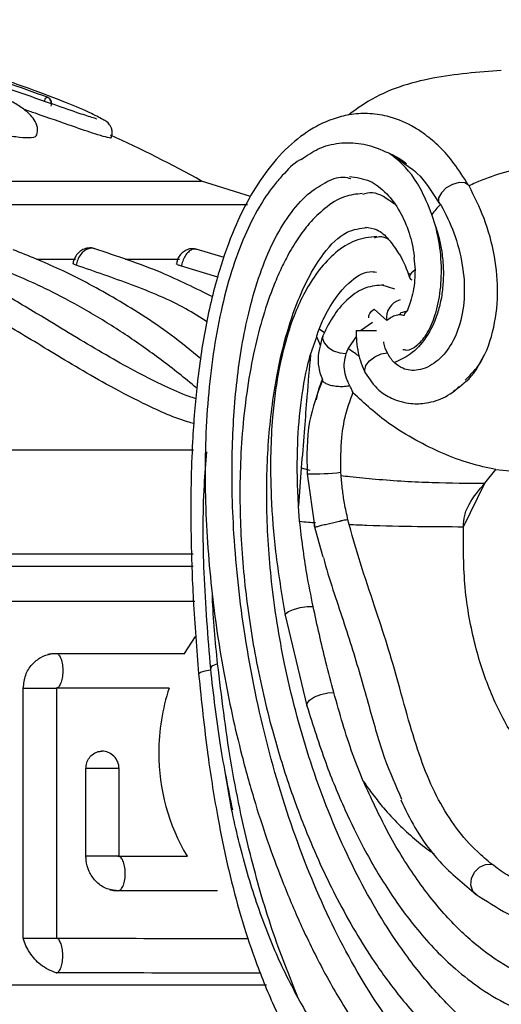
# Model space of a CAD drawing. Header units: millimetres. Extents: x 59 to 109, y 26 to 144.
# Tile 80 of 158: x 76.21 to 77.6, y 83.45 to 86.29. Entities that reach past the tile are written whole.
import ezdxf

# ---------------------------------------------------------------- set-up
doc = ezdxf.new("R2010")
doc.units = ezdxf.units.MM
doc.styles.add('SLDTEXTSTYLE0', font='TXT', dxfattribs={"width": 0.75})
doc.dimstyles.new('SLDDIMSTYLE0', dxfattribs={"dimtxt": 3.5, "dimasz": 3.302, "dimexe": 0, "dimexo": 0.0625, "dimgap": 0.875, "dimtad": 1, "dimdec": 0, "dimlfac": 20, "dimrnd": 1e-09, "dimzin": 12, "dimdsep": 46, "dimtxsty": 'SLDTEXTSTYLE0', "dimsah": 1, "dimcen": 0.09, "dimadec": 0, "dimazin": 3, "dimtfac": 1, "dimtdec": 0, "dimtofl": 0, "dimtmove": 0, "dimatfit": 3, "dimfxl": 0, "dimfrac": 2, "dimtolj": 1, "dimtzin": 12, "dimarcsym": 0})
doc.dimstyles.new('SLDDIMSTYLE1', dxfattribs={"dimtxt": 3.5, "dimasz": 3.302, "dimexe": 0, "dimexo": 0.0625, "dimgap": 0.875, "dimtad": 1, "dimdec": 0, "dimlfac": 20, "dimrnd": 1e-09, "dimzin": 12, "dimdsep": 46, "dimtxsty": 'SLDTEXTSTYLE0', "dimsah": 1, "dimcen": 0.09, "dimadec": 0, "dimazin": 3, "dimtfac": 1, "dimtdec": 0, "dimtmove": 0, "dimatfit": 0, "dimfxl": 0, "dimfrac": 2, "dimtolj": 1, "dimtzin": 12, "dimarcsym": 0})

# ---------------------------------------------------------------- blocks, each defined once
blk = doc.blocks.new('_D')
at = {"color": 7, "linetype": 'Continuous', "lineweight": 18}
for p, q in [((78.8835, 143.6649), (108.5588, 143.6649)), ((107.5588, 143.6649), (107.5588, 76.3608)), ((75.8335, 76.3608), (108.5588, 76.3608))]:
    blk.add_line(p, q, dxfattribs=at)
for points in [[(107.5588, 143.6649), (107.0508, 140.3629), (108.0668, 140.3629)], [(107.5588, 76.3608), (108.0668, 79.6628), (107.0508, 79.6628)]]:
    blk.add_solid(points, dxfattribs=at)
at = {"color": 7, "linetype": 'Continuous', "lineweight": 18, "insert": (103.047, 105.5185), "char_height": 3.5, "attachment_point": 1, "rotation": 90, "style": 'SLDTEXTSTYLE0'}
blk.add_mtext('1346', dxfattribs=at)
blk = doc.blocks.new('_D_1')
at = {"color": 7, "linetype": 'Continuous', "lineweight": 18}
for p, q in [((75.6057, 99.2579), (98.8756, 99.2579)), ((97.8756, 99.2579), (97.8756, 76.3608)), ((75.8335, 76.3608), (98.8756, 76.3608))]:
    blk.add_line(p, q, dxfattribs=at)
for points in [[(97.8756, 99.2579), (97.3676, 95.9559), (98.3836, 95.9559)], [(97.8756, 76.3608), (98.3836, 79.6628), (97.3676, 79.6628)]]:
    blk.add_solid(points, dxfattribs=at)
at = {"color": 7, "linetype": 'Continuous', "lineweight": 18, "insert": (93.3639, 85.2455), "char_height": 3.5, "attachment_point": 1, "rotation": 90, "style": 'SLDTEXTSTYLE0'}
blk.add_mtext('458', dxfattribs=at)

msp = doc.modelspace()

# ---------------------------------------------------------------- linework, layer by layer
at = {"color": 7, "linetype": 'Continuous', "lineweight": 25}
for p, q in [((77.28772, 85.9013), (77.32189, 85.87551)), ((77.35056, 85.85386), (77.35755, 85.84748)), ((75.15868, 85.82759), (76.73348, 85.82759)), ((76.8748, 85.78362), (76.73348, 85.82759)), ((77.50514, 85.81371), (77.50423, 85.81534)), ((75.19593, 85.75987), (76.86555, 85.75987)), ((77.4091, 85.69539), (77.39817, 85.7316)), ((76.798, 85.60668), (76.71798, 85.63074)), ((76.25703, 85.60258), (76.36963, 85.60258)), ((76.51316, 85.60258), (76.66992, 85.60258)), ((77.34622, 85.60654), (77.34999, 85.57111)), ((76.77994, 85.55028), (76.67516, 85.58231)), ((77.33646, 85.55951), (77.32825, 85.56144)), ((77.29086, 85.51617), (77.25426, 85.52772)), ((77.33658, 85.48025), (77.32675, 85.45227)), ((77.2677, 85.42491), (77.23129, 85.45825)), ((77.17926, 85.39655), (77.23837, 85.39655)), ((77.19204, 85.39655), (77.22635, 85.4209)), ((77.04749, 85.32714), (77.06558, 85.37814)), ((77.07715, 85.35167), (77.06558, 85.37814)), ((77.15651, 85.34406), (77.18005, 85.37924)), ((77.15077, 85.33041), (77.15651, 85.34407)), ((75.51811, 85.05258), (76.71037, 85.05258)), ((77.02101, 85.00062), (77.01302, 84.89018)), ((77.02101, 85.00062), (77.04576, 84.99373)), ((77.03807, 84.98298), (77.05975, 84.82713)), ((77.13597, 84.97829), (77.13544, 84.98736)), ((77.55109, 84.95574), (77.5828, 84.99511)), ((77.5828, 84.99511), (77.67006, 84.98734)), ((77.48903, 84.83045), (77.55105, 84.95577)), ((77.01635, 84.84597), (77.01303, 84.89013)), ((77.0575, 84.83672), (77.08315, 84.74387)), ((77.15899, 84.83685), (77.15556, 84.85056)), ((75.51811, 84.75259), (76.70869, 84.75259)), ((76.70871, 84.716), (74.96967, 84.716)), ((74.98719, 84.616), (76.71387, 84.616)), ((76.97459, 84.57505), (77.03722, 84.31367)), ((76.6843, 84.46485), (76.71621, 84.51352)), ((76.31368, 84.46486), (76.68483, 84.46486)), ((76.21876, 83.64324), (76.21876, 84.36486)), ((76.63972, 84.36486), (76.31368, 84.36486)), ((76.31534, 83.643), (76.31534, 84.36512)), ((76.39952, 83.87992), (76.39952, 84.13264)), ((76.49512, 83.87967), (76.49512, 84.13264)), ((76.49177, 83.87992), (76.69231, 83.87992)), ((76.77895, 83.77992), (76.49177, 83.77992)), ((76.92112, 83.5075), (72.55954, 83.5075))]:
    msp.add_line(p, q, dxfattribs=at)
at = {"color": 1, "linetype": 'Continuous', "lineweight": 25}
for p, q in [((77.08801, 85.39022), (77.07235, 85.40075)), ((76.49512, 84.13264), (76.39952, 84.13264))]:
    msp.add_line(p, q, dxfattribs=at)
at = {"color": 7, "linetype": 'Continuous', "lineweight": 25, "flags": 128}
for points in [[(77.50423, 85.81534), (77.49328, 85.82214), (77.47687, 85.82309), (77.45787, 85.81799), (77.43961, 85.80777), (77.42529, 85.79419), (77.41742, 85.77966), (77.41737, 85.76669), (77.42516, 85.75759)], [(77.34999, 85.57111), (77.34411, 85.56714), (77.33936, 85.56304), (77.3359, 85.55894), (77.33384, 85.55495), (77.33322, 85.5512), (77.33408, 85.5478), (77.33639, 85.54487), (77.34007, 85.54248)], [(77.21623, 85.43264), (77.21591, 85.43375), (77.21602, 85.43943), (77.21874, 85.44564), (77.22392, 85.45203), (77.23129, 85.45825)], [(77.32675, 85.45227), (77.31903, 85.4506), (77.31287, 85.44886), (77.30853, 85.44713), (77.3062, 85.44548), (77.30597, 85.44398), (77.30786, 85.44268), (77.31179, 85.44166), (77.31758, 85.44095)]]:
    msp.add_lwpolyline(points, dxfattribs=at)
at = {"color": 1, "linetype": 'Continuous', "lineweight": 25, "flags": 128}
for points in [[(77.08315, 85.3814), (77.08196, 85.37308), (77.08671, 85.36052), (77.09805, 85.34828), (77.11422, 85.33825), (77.13275, 85.33197), (77.15077, 85.33041)], [(77.20582, 85.2746), (77.20396, 85.28248), (77.20754, 85.29563), (77.21789, 85.3091), (77.23337, 85.32076), (77.25151, 85.32875), (77.26944, 85.33181)], [(76.97459, 84.57506), (76.97559, 84.57899), (76.98372, 84.58562), (76.99853, 84.59203), (77.01755, 84.59717), (77.03759, 84.60017), (77.05532, 84.60053)], [(76.72481, 84.40579), (76.72492, 84.40653), (76.73045, 84.41059), (76.74339, 84.41461), (76.75835, 84.41744)], [(77.0372, 84.31371), (77.03756, 84.32012), (77.04493, 84.32984), (77.05902, 84.33925), (77.07748, 84.34677), (77.09721, 84.35115), (77.11492, 84.35166)], [(77.52776, 83.76826), (77.51622, 83.77929), (77.51056, 83.79595), (77.51229, 83.81512), (77.52112, 83.83352), (77.53554, 83.84806), (77.55311, 83.85624), (77.57085, 83.85669)]]:
    msp.add_lwpolyline(points, dxfattribs=at)
at = {"color": 7, "linetype": 'Continuous', "lineweight": 25}
for centre, radius, start, end in [((76.28011, 86.05107), 0.02006, 338.87249, 68.69663), ((75.10461, 82.91921), 3.33344, 60.7486, 65.8183), ((77.32125, 85.43316), 0.05419, 106.15366, 188.75782), ((77.202, 84.17961), 0.59201, 161.76454, 180.12971), ((76.44512, 84.13264), 0.05, 0, 90.34164), ((77.18003, 84.17333), 0.57006, 179.50414, 210.98123)]:
    msp.add_arc(centre, radius, start, end, dxfattribs=at)
at = {"color": 1, "linetype": 'Continuous', "lineweight": 25}
msp.add_arc((77.05326, 85.72852), 0.7457, 268.83236, 276.32687, dxfattribs=at)
at = {"color": 7, "linetype": 'Continuous', "lineweight": 25}
for points, knots in [([(76.25797, 85.96055), (76.25941, 85.96756), (76.26213, 85.98079), (76.24964, 86.00963), (76.22096, 86.03619), (76.18582, 86.05711), (76.13148, 86.0858), (76.04971, 86.1204), (75.93865, 86.15954), (75.7973, 86.20004), (75.69034, 86.22171), (75.63274, 86.23338)], [0, 0, 0, 0, 0.0508337, 0.0959409, 0.1675447, 0.2341113, 0.3286198, 0.4529073, 0.6066531, 0.7881374, 1, 1, 1, 1]), ([(76.42937, 86.00697), (76.42947, 86.00701), (76.42982, 86.00714), (76.42748, 86.00784), (76.40982, 86.01313), (76.36995, 86.02649), (76.28954, 86.05449), (76.17513, 86.09431), (76.03153, 86.14177), (75.86532, 86.19152), (75.75177, 86.21756), (75.69076, 86.23154)], [0, 0, 0, 0, 0.0025275, 0.0082422, 0.0377927, 0.111885, 0.2205415, 0.3635826, 0.5409755, 0.7533703, 1, 1, 1, 1]), ([(76.47205, 85.95219), (76.47321, 85.95544), (76.47556, 85.96207), (76.47538, 85.97264), (76.47263, 85.98233), (76.46814, 85.99009), (76.45968, 85.99951), (76.44891, 86.00507), (76.41158, 86.02499), (76.3379, 86.05616), (76.22817, 86.09828), (76.08517, 86.14561), (75.91158, 86.19453), (75.78707, 86.21981), (75.72007, 86.23341)], [0, 0, 0, 0, 0.0128564, 0.0263099, 0.0394899, 0.0516872, 0.0627125, 0.0973167, 0.1703923, 0.274244, 0.4085209, 0.5750407, 0.7713228, 1, 1, 1, 1]), ([(76.2905, 86.06862), (76.2088, 86.09828), (76.04669, 86.15713), (75.87893, 86.19663), (75.79572, 86.21622)], [0, 0, 0, 0, 0.5039837, 1, 1, 1, 1]), ([(77.59828, 86.14641), (77.532, 86.14162), (77.39934, 86.13203), (77.24676, 86.08405), (77.17589, 86.03198), (77.1569, 86.01803)], [0, 0, 0, 0, 0.4223117, 0.8451835, 1, 1, 1, 1]), ([(76.25606, 85.9623), (76.25627, 85.96073), (76.25711, 85.95433), (76.23762, 85.95079), (76.19903, 85.95375), (76.14192, 85.96493), (76.0571, 85.98783), (75.93402, 86.02832), (75.83014, 86.06713), (75.77076, 86.08971), (75.75666, 86.09507)], [0, 0, 0, 0, 0.03341893, 0.13594926, 0.22576645, 0.31755287, 0.45637368, 0.64567821, 0.91587568, 1, 1, 1, 1]), ([(76.30082, 86.05057), (76.30065, 86.05249), (76.3003, 86.0564), (76.29739, 86.06239), (76.2935, 86.0669), (76.29015, 86.06829), (76.28902, 86.06876)], [0, 0, 0, 0, 0.2642301, 0.5399579, 0.8436334, 1, 1, 1, 1]), ([(76.46992, 85.95357), (76.47056, 85.95296), (76.47331, 85.95038), (76.45733, 85.95421), (76.42229, 85.96474), (76.35405, 85.98788), (76.2812, 86.0138), (76.23193, 86.0305), (76.22106, 86.03418)], [0, 0, 0, 0, 0.04619463, 0.19826931, 0.35367933, 0.58872365, 0.90924691, 1, 1, 1, 1]), ([(77.50284, 85.81689), (77.48942, 85.83831), (77.4636, 85.87954), (77.4214, 85.92665), (77.37996, 85.96207), (77.33, 85.99386), (77.27427, 86.01581), (77.21426, 86.02414), (77.16106, 86.02053), (77.11134, 86.00768), (77.05469, 85.98251), (76.98996, 85.93638), (76.92431, 85.86475), (76.87008, 85.78053), (76.82288, 85.68329), (76.77944, 85.56146), (76.74325, 85.41018), (76.72297, 85.27148), (76.71234, 85.15982), (76.70613, 85.06532), (76.70203, 84.94589), (76.70217, 84.79349), (76.70843, 84.60869), (76.71907, 84.47685), (76.72481, 84.40578)], [0, 0, 0, 0, 0.03427809, 0.06597947, 0.0953074, 0.12229744, 0.16770493, 0.20350732, 0.23608077, 0.26526019, 0.29619112, 0.34589596, 0.39890113, 0.44762731, 0.49073597, 0.54682903, 0.61591175, 0.68289872, 0.71307633, 0.7465097, 0.79199457, 0.84928044, 0.91875681, 1, 1, 1, 1]), ([(77.02098, 85.89008), (77.03714, 85.90116), (77.07171, 85.92486), (77.13015, 85.93979), (77.19234, 85.93848), (77.23846, 85.92443), (77.26686, 85.91123), (77.27239, 85.90867)], [0, 0, 0, 0, 0.2148625, 0.4598377, 0.7119892, 0.9440064, 1, 1, 1, 1]), ([(77.39824, 85.7314), (77.38743, 85.7578), (77.35923, 85.82671), (77.31261, 85.88012), (77.27947, 85.90364), (77.27239, 85.90867)], [0, 0, 0, 0, 0.3281921, 0.8563567, 1, 1, 1, 1]), ([(77.27239, 85.90867), (77.28946, 85.90122), (77.30752, 85.89335), (77.32413, 85.87803), (77.32503, 85.87719)], [0, 0, 0, 0, 0.9455803, 1, 1, 1, 1]), ([(77.02093, 85.89061), (77.0193, 85.88978), (76.99972, 85.87978), (76.9725, 85.85082), (76.93332, 85.80584), (76.89613, 85.74969), (76.85498, 85.66784), (76.81793, 85.56721), (76.77742, 85.41296), (76.74719, 85.19979), (76.74003, 84.93439), (76.75694, 84.66785), (76.79382, 84.41145), (76.84021, 84.20002), (76.88646, 84.03525), (76.92695, 83.91171), (76.97133, 83.79296), (77.02363, 83.67054), (77.08737, 83.54221), (77.14955, 83.43599), (77.20317, 83.35569), (77.24243, 83.30198), (77.2775, 83.25773), (77.31241, 83.21677), (77.35992, 83.16519), (77.43181, 83.09661), (77.52082, 83.0283), (77.61893, 82.97086), (77.71807, 82.9274), (77.78804, 82.91174), (77.82409, 82.90367)], [0, 0, 0, 0, 0.0019689, 0.0236238, 0.0359707, 0.0579769, 0.0838825, 0.113, 0.1428824, 0.204085, 0.2674423, 0.3304948, 0.3937396, 0.4548178, 0.4914186, 0.5247942, 0.5567752, 0.5932558, 0.6347474, 0.6795651, 0.7036532, 0.7249421, 0.7434201, 0.7591771, 0.7789513, 0.8153092, 0.8648998, 0.9053166, 0.9512164, 1, 1, 1, 1]), ([(77.92768, 85.89282), (77.87439, 85.89202), (77.76911, 85.89044), (77.62897, 85.86179), (77.54115, 85.83059), (77.51135, 85.81662), (77.50514, 85.81371)], [0, 0, 0, 0, 0.3990708, 0.7882655, 0.9558945, 1, 1, 1, 1]), ([(77.32189, 85.87551), (77.33332, 85.86792), (77.36768, 85.84512), (77.39784, 85.7972), (77.41797, 85.76523)], [0, 0, 0, 0, 0.3327006, 1, 1, 1, 1]), ([(77.84037, 83.00083), (77.82554, 83.00381), (77.77661, 83.01366), (77.6937, 83.04203), (77.56806, 83.10649), (77.42321, 83.21982), (77.26785, 83.40269), (77.13014, 83.63005), (77.01323, 83.89666), (76.92011, 84.19346), (76.85631, 84.50082), (76.82373, 84.79284), (76.81846, 85.04581), (76.83371, 85.26515), (76.86299, 85.43318), (76.90063, 85.56083), (76.9385, 85.65304), (76.9848, 85.73135), (77.03595, 85.79004), (77.08916, 85.82391), (77.13182, 85.84318), (77.15669, 85.8369), (77.16401, 85.83505)], [0, 0, 0, 0, 0.0207468, 0.0684404, 0.1161297, 0.1990277, 0.2804175, 0.3618043, 0.4431882, 0.5245561, 0.605227, 0.6765885, 0.736215, 0.7850321, 0.833715, 0.860935, 0.8881269, 0.9156062, 0.9430544, 0.9666141, 0.9901729, 1, 1, 1, 1]), ([(77.15972, 85.8405), (77.17972, 85.83819), (77.21671, 85.83392), (77.26485, 85.79753), (77.30491, 85.74569), (77.33245, 85.68282), (77.34482, 85.63366), (77.34662, 85.60805), (77.34673, 85.60657)], [0, 0, 0, 0, 0.2705871, 0.5003334, 0.689116, 0.8499385, 0.9913628, 1, 1, 1, 1]), ([(77.28983, 85.76056), (77.26891, 85.77663), (77.23898, 85.79962), (77.20728, 85.79148), (77.19774, 85.78903)], [0, 0, 0, 0, 0.6989124, 1, 1, 1, 1]), ([(77.4937, 85.25336), (77.50717, 85.2662), (77.54265, 85.30005), (77.57661, 85.38854), (77.59148, 85.49981), (77.58121, 85.61443), (77.55099, 85.72314), (77.52037, 85.78363), (77.50514, 85.81371)], [0, 0, 0, 0, 0.11353681, 0.29914854, 0.47319779, 0.63894726, 0.82048486, 1, 1, 1, 1]), ([(77.19697, 85.79169), (77.17983, 85.78997), (77.14276, 85.78627), (77.09078, 85.75251), (77.04581, 85.70929), (77.00988, 85.6617), (76.98184, 85.61452), (76.95818, 85.56631), (76.92083, 85.47702), (76.88728, 85.35915), (76.86226, 85.21648), (76.8457, 85.06445), (76.84107, 84.87725), (76.85585, 84.65929), (76.88764, 84.44753), (76.93239, 84.25374), (76.98381, 84.08603), (77.03313, 83.95414), (77.07972, 83.84686), (77.1266, 83.75135), (77.17666, 83.66118), (77.23639, 83.56661), (77.30994, 83.46607), (77.39603, 83.36938), (77.49286, 83.28284), (77.5972, 83.21178), (77.71655, 83.15452), (77.80114, 83.13762), (77.84536, 83.12879)], [0, 0, 0, 0, 0.0212793, 0.0460338, 0.0669647, 0.0843237, 0.1021387, 0.1168587, 0.1325474, 0.1857077, 0.2155967, 0.2453543, 0.3024964, 0.3563236, 0.4107149, 0.4677793, 0.5146335, 0.555616, 0.5883628, 0.6181784, 0.6526023, 0.6854936, 0.7275585, 0.779828, 0.8258003, 0.877987, 0.9362254, 1, 1, 1, 1]), ([(77.42516, 85.75759), (77.43784, 85.7322), (77.46327, 85.68129), (77.48776, 85.59025), (77.49452, 85.49777), (77.48207, 85.41577), (77.45282, 85.34937), (77.41073, 85.3015), (77.36207, 85.27897), (77.3177, 85.28194), (77.29724, 85.29765), (77.28925, 85.30379)], [0, 0, 0, 0, 0.13501, 0.2706898, 0.3863681, 0.502516, 0.6097026, 0.7198836, 0.840433, 0.9376454, 1, 1, 1, 1]), ([(77.42347, 85.76063), (77.4231, 85.76028), (77.41303, 85.75095), (77.4055, 85.74099), (77.39824, 85.73139)], [0, 0, 0, 0, 0.03681324, 1, 1, 1, 1]), ([(77.85672, 83.22669), (77.84179, 83.22915), (77.79266, 83.23723), (77.70939, 83.2641), (77.60847, 83.31577), (77.51037, 83.3871), (77.41627, 83.47731), (77.30885, 83.60777), (77.1945, 83.79055), (77.08557, 84.03114), (77.01456, 84.25152), (76.96472, 84.46407), (76.93327, 84.6604), (76.91872, 84.87777), (76.92366, 85.07799), (76.94419, 85.24429), (76.97529, 85.38016), (77.00809, 85.47833), (77.04527, 85.55823), (77.0908, 85.62929), (77.14656, 85.68571), (77.19109, 85.6913), (77.21038, 85.69372)], [0, 0, 0, 0, 0.0236431, 0.0778005, 0.131953, 0.1858476, 0.2397452, 0.2936412, 0.3807309, 0.466597, 0.5469227, 0.58699, 0.6534868, 0.7114714, 0.7631373, 0.8147154, 0.8482921, 0.8818332, 0.9074503, 0.9330354, 0.9710022, 1, 1, 1, 1]), ([(77.2059, 85.69504), (77.21726, 85.69343), (77.24026, 85.69016), (77.27145, 85.66471), (77.29035, 85.63597), (77.29881, 85.62309)], [0, 0, 0, 0, 0.3499843, 0.7088711, 1, 1, 1, 1]), ([(77.40907, 85.69559), (77.41063, 85.69084), (77.41738, 85.6703), (77.42599, 85.6321), (77.43159, 85.58073), (77.43098, 85.53175), (77.42512, 85.48602), (77.411, 85.43115), (77.38185, 85.37213), (77.33781, 85.32504), (77.3048, 85.31059), (77.28925, 85.30379)], [0, 0, 0, 0, 0.030768, 0.1329774, 0.2262122, 0.3170671, 0.399782, 0.4829798, 0.6500675, 0.8352065, 1, 1, 1, 1]), ([(77.31412, 85.34191), (77.31769, 85.34105), (77.33116, 85.33781), (77.35517, 85.35162), (77.38325, 85.38284), (77.40714, 85.4347), (77.42338, 85.50329), (77.42735, 85.58394), (77.42009, 85.64964), (77.41149, 85.68543), (77.40901, 85.69576)], [0, 0, 0, 0, 0.0424563, 0.160325, 0.2875239, 0.4277185, 0.5853433, 0.7528104, 0.928622, 1, 1, 1, 1]), ([(77.23913, 85.66814), (77.21794, 85.66566), (77.17665, 85.66083), (77.11984, 85.62382), (77.07235, 85.57419), (77.02385, 85.49945), (76.98341, 85.4011), (76.95795, 85.29628), (76.94488, 85.21401), (76.93658, 85.1369), (76.93144, 85.03661), (76.9333, 84.90618), (76.9457, 84.74724), (76.96442, 84.63568), (76.97459, 84.57506)], [0, 0, 0, 0, 0.07421397, 0.14454722, 0.21100219, 0.27375843, 0.38589011, 0.47500905, 0.52205717, 0.57380892, 0.64783243, 0.74332473, 0.86053531, 1, 1, 1, 1]), ([(77.27349, 85.65878), (77.26653, 85.66252), (77.25264, 85.66997), (77.23832, 85.66554), (77.23118, 85.66333)], [0, 0, 0, 0, 0.501339, 1, 1, 1, 1]), ([(76.71652, 85.19973), (76.71027, 85.2018), (76.67839, 85.21235), (76.62173, 85.2381), (76.5448, 85.27643), (76.4638, 85.32196), (76.37891, 85.37229), (76.27908, 85.43287), (76.16496, 85.50094), (76.04151, 85.57167), (75.96551, 85.6093), (75.92674, 85.62849)], [0, 0, 0, 0, 0.0148712, 0.07584274, 0.14935219, 0.23593654, 0.33520518, 0.44652139, 0.61393695, 0.80308099, 1, 1, 1, 1]), ([(76.73155, 85.31514), (76.70301, 85.33835), (76.62011, 85.40575), (76.48361, 85.49081), (76.33132, 85.57266), (76.23437, 85.61163), (76.18946, 85.62969)], [0, 0, 0, 0, 0.1649513, 0.4791001, 0.7587119, 1, 1, 1, 1]), ([(76.42554, 85.63209), (76.42486, 85.63243), (76.41906, 85.63535), (76.40651, 85.63514), (76.39077, 85.63092), (76.37724, 85.62141), (76.36749, 85.60763), (76.36267, 85.59626), (76.36275, 85.59012), (76.36275, 85.5901)], [0, 0, 0, 0, 0.0264822, 0.2260072, 0.412239, 0.5947405, 0.786695, 0.9990334, 1, 1, 1, 1]), ([(76.76613, 85.49329), (76.71666, 85.51776), (76.60593, 85.57253), (76.48932, 85.61096), (76.4248, 85.63221)], [0, 0, 0, 0, 0.4467371, 1, 1, 1, 1]), ([(76.71882, 85.63038), (76.71465, 85.6314), (76.70558, 85.63362), (76.69174, 85.63023), (76.67928, 85.62316), (76.66943, 85.61249), (76.66271, 85.60063), (76.66174, 85.59205), (76.66136, 85.58873)], [0, 0, 0, 0, 0.1571254, 0.342217, 0.510552, 0.6839525, 0.8775282, 1, 1, 1, 1]), ([(77.29881, 85.62309), (77.30125, 85.61983), (77.3146, 85.60194), (77.32502, 85.57291), (77.33355, 85.54917)], [0, 0, 0, 0, 0.1824622, 1, 1, 1, 1]), ([(76.71066, 85.12784), (76.70479, 85.12953), (76.65184, 85.14476), (76.56384, 85.186), (76.42649, 85.25747), (76.28638, 85.343), (76.13348, 85.43493), (75.9946, 85.51774), (75.90735, 85.56078), (75.8637, 85.58231)], [0, 0, 0, 0, 0.0129866, 0.1171824, 0.2176505, 0.4030095, 0.5877973, 0.7937931, 1, 1, 1, 1]), ([(76.71941, 85.22998), (76.71907, 85.23027), (76.68517, 85.25915), (76.63374, 85.29946), (76.54771, 85.36223), (76.478, 85.40847), (76.38995, 85.46145), (76.31878, 85.4998), (76.22815, 85.54355), (76.17281, 85.56578), (76.13561, 85.58072)], [0, 0, 0, 0, 0.0018329, 0.1824634, 0.2727631, 0.4533933, 0.5436939, 0.7243243, 0.8146258, 1, 1, 1, 1]), ([(76.37165, 85.58493), (76.36926, 85.58582), (76.36448, 85.58762), (76.36203, 85.58941), (76.36285, 85.59005), (76.36291, 85.5901)], [0, 0, 0, 0, 0.4792022, 0.9584619, 1, 1, 1, 1]), ([(76.74873, 85.42153), (76.72901, 85.43432), (76.66583, 85.47531), (76.53022, 85.53031), (76.42451, 85.56672), (76.37165, 85.58493)], [0, 0, 0, 0, 0.1849386, 0.592432, 1, 1, 1, 1]), ([(76.67516, 85.58231), (76.67202, 85.58323), (76.66574, 85.58506), (76.66091, 85.58737), (76.661, 85.58836), (76.66104, 85.58878)], [0, 0, 0, 0, 0.3685532, 0.7371572, 1, 1, 1, 1]), ([(77.07235, 85.40075), (77.07774, 85.41324), (77.10131, 85.46782), (77.14965, 85.53206), (77.20428, 85.56902), (77.23161, 85.56585), (77.23826, 85.56507)], [0, 0, 0, 0, 0.1320612, 0.5767982, 0.8970904, 1, 1, 1, 1]), ([(77.34867, 85.56552), (77.34864, 85.55783), (77.34855, 85.53844), (77.34436, 85.50816), (77.33873, 85.48957), (77.33597, 85.48045)], [0, 0, 0, 0, 0.25106371, 0.63246154, 1, 1, 1, 1]), ([(77.34999, 85.57111), (77.34942, 85.5697), (77.34859, 85.56765), (77.34939, 85.566), (77.34965, 85.56549)], [0, 0, 0, 0, 0.6896084, 1, 1, 1, 1]), ([(77.25921, 85.52766), (77.24168, 85.52639), (77.20651, 85.52384), (77.1571, 85.49187), (77.11441, 85.44405), (77.09361, 85.40236), (77.08314, 85.38139)], [0, 0, 0, 0, 0.2492328, 0.4998971, 0.7484416, 1, 1, 1, 1]), ([(77.32675, 85.45227), (77.32454, 85.45069), (77.31904, 85.44674), (77.31813, 85.44312), (77.31758, 85.44095)], [0, 0, 0, 0, 0.400752, 1, 1, 1, 1]), ([(77.30839, 85.44207), (77.30394, 85.44167), (77.29475, 85.44085), (77.28025, 85.43466), (77.27184, 85.42813), (77.2677, 85.42491)], [0, 0, 0, 0, 0.3232371, 0.6662476, 1, 1, 1, 1]), ([(77.31833, 85.44043), (77.31719, 85.44014), (77.31385, 85.43931), (77.31056, 85.44097), (77.30839, 85.44207)], [0, 0, 0, 0, 0.34072166, 1, 1, 1, 1]), ([(77.06563, 85.37814), (77.06586, 85.37925), (77.06742, 85.38684), (77.07011, 85.39434), (77.07241, 85.40075)], [0, 0, 0, 0, 0.1462247, 1, 1, 1, 1]), ([(77.17926, 85.39655), (77.17952, 85.38582), (77.18006, 85.36407), (77.18504, 85.33182), (77.19336, 85.30114), (77.20168, 85.28342), (77.20586, 85.27453)], [0, 0, 0, 0, 0.2427592, 0.4923552, 0.7449626, 1, 1, 1, 1]), ([(77.0832, 85.38153), (77.07679, 85.35935), (77.06649, 85.32375), (77.07171, 85.28033), (77.07951, 85.26138), (77.08216, 85.25493)], [0, 0, 0, 0, 0.5211914, 0.8369373, 1, 1, 1, 1]), ([(77.26944, 85.33181), (77.26508, 85.34078), (77.26029, 85.35062), (77.25892, 85.36319), (77.2588, 85.3643)], [0, 0, 0, 0, 0.9116768, 1, 1, 1, 1]), ([(77.01302, 84.89024), (77.01297, 84.8911), (77.00979, 84.9449), (77.00779, 85.04262), (77.01749, 85.18131), (77.033, 85.27275), (77.04538, 85.31923), (77.04749, 85.32714)], [0, 0, 0, 0, 0.0058588, 0.3630609, 0.6523283, 0.9408333, 1, 1, 1, 1]), ([(77.0475, 85.32714), (77.04404, 85.28679), (77.0402, 85.24215), (77.03426, 85.16731), (77.02893, 85.09881), (77.02375, 85.03466), (77.02101, 85.00062)], [0, 0, 0, 0, 0.3712344, 0.4106833, 0.6872779, 1, 1, 1, 1]), ([(77.16127, 85.237), (77.15888, 85.24188), (77.14856, 85.26294), (77.14182, 85.29553), (77.14859, 85.32192), (77.15077, 85.33041)], [0, 0, 0, 0, 0.1697757, 0.7329877, 1, 1, 1, 1]), ([(77.28925, 85.30379), (77.2891, 85.30394), (77.28181, 85.31122), (77.27556, 85.32163), (77.26944, 85.33181)], [0, 0, 0, 0, 0.0212095, 1, 1, 1, 1]), ([(77.49092, 85.24538), (77.49264, 85.24662), (77.51756, 85.26461), (77.53393, 85.29639), (77.54917, 85.32599)], [0, 0, 0, 0, 0.0688058, 1, 1, 1, 1]), ([(77.08185, 85.25264), (77.06728, 85.21354), (77.03515, 85.1273), (77.03704, 85.03398), (77.03807, 84.98298)], [0, 0, 0, 0, 0.4534096, 1, 1, 1, 1]), ([(77.08234, 85.25736), (77.07683, 85.24375), (77.06888, 85.22413), (77.06548, 85.20284), (77.06444, 85.19631)], [0, 0, 0, 0, 0.6935358, 1, 1, 1, 1]), ([(77.16029, 85.23677), (77.16019, 85.23675), (77.15837, 85.23635), (77.15109, 85.23499), (77.13781, 85.23387), (77.12068, 85.23486), (77.10527, 85.23792), (77.09262, 85.24281), (77.08381, 85.24865), (77.08223, 85.25283), (77.08153, 85.25467)], [0, 0, 0, 0, 0.0034441, 0.0635139, 0.246088, 0.411564, 0.5666524, 0.7189874, 0.8764864, 1, 1, 1, 1]), ([(77.20581, 85.27462), (77.2177, 85.25655), (77.23794, 85.22581), (77.28603, 85.19683), (77.33357, 85.18373), (77.38665, 85.18602), (77.44059, 85.20257), (77.47355, 85.23061), (77.49092, 85.24538)], [0, 0, 0, 0, 0.1754651, 0.2985676, 0.4755593, 0.6166706, 0.7980529, 1, 1, 1, 1]), ([(77.16029, 85.23677), (77.16039, 85.23679), (77.16072, 85.23687), (77.16104, 85.23694), (77.16127, 85.237)], [0, 0, 0, 0, 0.299281, 1, 1, 1, 1]), ([(77.17022, 85.21628), (77.17021, 85.21639), (77.17019, 85.2178), (77.16865, 85.22238), (77.1648, 85.23019), (77.16191, 85.23577), (77.16127, 85.237)], [0, 0, 0, 0, 0.0324752, 0.4251453, 0.8735544, 1, 1, 1, 1]), ([(77.46114, 85.22334), (77.46402, 85.22425), (77.46999, 85.22615), (77.47436, 85.23184), (77.47661, 85.23479)], [0, 0, 0, 0, 0.48328581, 1, 1, 1, 1]), ([(77.13544, 84.98736), (77.1352, 85.02081), (77.13477, 85.08065), (77.14814, 85.15786), (77.16383, 85.19937), (77.17022, 85.21629)], [0, 0, 0, 0, 0.428829, 0.7672617, 1, 1, 1, 1]), ([(77.5828, 84.99511), (77.5579, 85.00058), (77.50777, 85.01158), (77.42917, 85.04068), (77.3505, 85.07944), (77.26081, 85.13381), (77.20393, 85.18559), (77.17022, 85.21629)], [0, 0, 0, 0, 0.181653, 0.3656783, 0.5442729, 0.7298446, 1, 1, 1, 1]), ([(76.74753, 85.04614), (76.74492, 85.0144), (76.73543, 84.89902), (76.7371, 84.68823), (76.75119, 84.51271), (76.75857, 84.42072)], [0, 0, 0, 0, 0.15299356, 0.55612358, 1, 1, 1, 1]), ([(77.15556, 84.85056), (77.15215, 84.86636), (77.1459, 84.89533), (77.13943, 84.93801), (77.13713, 84.96487), (77.13597, 84.97832)], [0, 0, 0, 0, 0.3746998, 0.6869058, 1, 1, 1, 1]), ([(77.13597, 84.97831), (77.14448, 84.97724), (77.17712, 84.97316), (77.26722, 84.96453), (77.40365, 84.9566), (77.50159, 84.95604), (77.55104, 84.95575)], [0, 0, 0, 0, 0.0589584, 0.2260536, 0.6092023, 1, 1, 1, 1]), ([(77.48903, 84.83045), (77.48962, 84.84141), (77.49084, 84.86389), (77.5103, 84.90921), (77.53433, 84.93667), (77.55105, 84.95577)], [0, 0, 0, 0, 0.2242294, 0.4602351, 1, 1, 1, 1]), ([(77.05532, 84.60053), (77.0489, 84.6319), (77.03245, 84.71224), (77.02245, 84.79539), (77.01634, 84.84608)], [0, 0, 0, 0, 0.3904868, 1, 1, 1, 1]), ([(77.01635, 84.84603), (77.02451, 84.84521), (77.03785, 84.84386), (77.055, 84.84261), (77.06167, 84.84212)], [0, 0, 0, 0, 0.6116092, 1, 1, 1, 1]), ([(77.15556, 84.85056), (77.1538, 84.85038), (77.1502, 84.85001), (77.14201, 84.84855), (77.1369, 84.84754), (77.13625, 84.8474)], [0, 0, 0, 0, 0.45396394, 0.92970688, 1, 1, 1, 1]), ([(77.57085, 83.85669), (77.55676, 83.86843), (77.52025, 83.89888), (77.46747, 83.95893), (77.41587, 84.04028), (77.37396, 84.1348), (77.33881, 84.24167), (77.30808, 84.35563), (77.27485, 84.472), (77.23751, 84.58842), (77.19559, 84.7092), (77.17127, 84.79402), (77.15899, 84.83685)], [0, 0, 0, 0, 0.0703182, 0.1823243, 0.2943582, 0.4063851, 0.5184288, 0.6305573, 0.7247594, 0.811991, 0.9050592, 1, 1, 1, 1]), ([(77.15899, 84.83685), (77.17607, 84.83618), (77.24271, 84.83356), (77.36009, 84.83087), (77.446, 84.83062), (77.48903, 84.83049)], [0, 0, 0, 0, 0.146849, 0.5727082, 1, 1, 1, 1]), ([(77.08488, 84.74192), (77.08491, 84.74179), (77.09254, 84.70985), (77.12177, 84.61944), (77.17102, 84.47326), (77.21741, 84.30992), (77.25713, 84.16497), (77.29358, 84.08305), (77.31072, 84.04455)], [0, 0, 0, 0, 0.0004845, 0.1180002, 0.3450349, 0.572202, 0.7989708, 1, 1, 1, 1]), ([(77.11492, 84.35166), (77.10723, 84.38081), (77.0928, 84.43551), (77.07292, 84.51877), (77.06119, 84.57325), (77.05532, 84.60053)], [0, 0, 0, 0, 0.36274629, 0.68081043, 1, 1, 1, 1]), ([(76.21879, 84.36486), (76.22016, 84.37763), (76.22285, 84.40279), (76.24249, 84.43377), (76.2687, 84.45485), (76.29362, 84.46392), (76.30892, 84.46461), (76.31368, 84.46482)], [0, 0, 0, 0, 0.2411591, 0.4750317, 0.6858715, 0.9022497, 1, 1, 1, 1]), ([(76.31792, 84.4636), (76.31301, 84.46388), (76.30354, 84.46442), (76.29429, 84.46261), (76.28983, 84.46174)], [0, 0, 0, 0, 0.517906, 1, 1, 1, 1]), ([(76.31368, 84.46486), (76.31519, 84.46457), (76.31919, 84.46383), (76.32524, 84.45622), (76.33041, 84.44157), (76.33304, 84.42275), (76.33272, 84.40276), (76.3295, 84.38459), (76.32388, 84.3711), (76.31813, 84.36541), (76.31466, 84.36498), (76.31368, 84.36486)], [0, 0, 0, 0, 0.0760682, 0.2009829, 0.3259397, 0.4508463, 0.5757674, 0.7006973, 0.8256337, 0.9505602, 1, 1, 1, 1]), ([(77.01218, 83.46995), (76.986, 83.53541), (76.93366, 83.66633), (76.86845, 83.89662), (76.81377, 84.15262), (76.79101, 84.34091), (76.77962, 84.43522)], [0, 0, 0, 0, 0.2288305, 0.4575923, 0.7283241, 1, 1, 1, 1]), ([(76.7248, 84.4059), (76.73299, 84.32725), (76.74793, 84.18363), (76.77803, 83.99587), (76.81002, 83.84103), (76.84524, 83.70721), (76.88807, 83.5759), (76.93804, 83.4524), (76.99939, 83.32936), (77.07253, 83.20749), (77.13221, 83.13198), (77.16421, 83.09148)], [0, 0, 0, 0, 0.1470239, 0.2684744, 0.3682412, 0.4632308, 0.5542951, 0.6627668, 0.7571076, 0.8697457, 1, 1, 1, 1]), ([(76.75856, 84.42082), (76.76699, 84.34669), (76.78276, 84.20807), (76.80977, 84.07524), (76.82233, 84.01345)], [0, 0, 0, 0, 0.5348179, 1, 1, 1, 1]), ([(76.21876, 84.36486), (76.22057, 84.36486), (76.22521, 84.36486), (76.23839, 84.36486), (76.25704, 84.36486), (76.2771, 84.36486), (76.2952, 84.36486), (76.30929, 84.36486), (76.31289, 84.36486), (76.31469, 84.36486)], [0, 0, 0, 0, 0.09673546, 0.24727951, 0.39782377, 0.54836854, 0.69891121, 0.8494576, 1, 1, 1, 1]), ([(77.20007, 84.09651), (77.18951, 84.1225), (77.15668, 84.20334), (77.1318, 84.29171), (77.11492, 84.35166)], [0, 0, 0, 0, 0.3215414, 1, 1, 1, 1]), ([(77.0372, 84.31372), (77.05468, 84.25827), (77.08763, 84.15378), (77.14375, 84.01824), (77.20542, 83.89183), (77.27484, 83.7746), (77.34585, 83.67833), (77.40944, 83.60701), (77.47027, 83.54905), (77.54396, 83.4918), (77.63655, 83.43931), (77.73624, 83.40216), (77.80445, 83.39749), (77.8352, 83.39539)], [0, 0, 0, 0, 0.10490053, 0.19770203, 0.27864767, 0.38339699, 0.48172658, 0.54460501, 0.60823919, 0.6884298, 0.78715665, 0.90402892, 1, 1, 1, 1]), ([(76.39952, 84.13264), (76.40002, 84.13826), (76.40103, 84.1495), (76.40891, 84.16448), (76.4205, 84.17579), (76.43332, 84.18179), (76.44177, 84.18239), (76.44512, 84.18263)], [0, 0, 0, 0, 0.2146454, 0.4293664, 0.64407, 0.8587668, 1, 1, 1, 1]), ([(77.01222, 83.46989), (76.99969, 83.49372), (76.96209, 83.56527), (76.90788, 83.69399), (76.85527, 83.86028), (76.82015, 84.00595), (76.80533, 84.09874), (76.80048, 84.1291)], [0, 0, 0, 0, 0.1253081, 0.3761687, 0.627053, 0.8779673, 1, 1, 1, 1]), ([(77.87979, 83.48884), (77.86477, 83.48916), (77.81566, 83.4902), (77.73202, 83.50668), (77.6303, 83.54887), (77.53137, 83.61514), (77.43702, 83.70475), (77.34915, 83.81679), (77.26889, 83.94674), (77.22288, 84.04685), (77.20014, 84.09634)], [0, 0, 0, 0, 0.059373, 0.1941311, 0.3289202, 0.4637317, 0.5985561, 0.7333806, 0.8681888, 1, 1, 1, 1]), ([(77.30804, 84.0421), (77.32113, 84.01511), (77.35288, 83.94964), (77.42356, 83.85376), (77.48937, 83.79945), (77.52539, 83.76973)], [0, 0, 0, 0, 0.2409767, 0.584691, 1, 1, 1, 1]), ([(76.49481, 83.87992), (76.49333, 83.87992), (76.49038, 83.87992), (76.47704, 83.87992), (76.45938, 83.87992), (76.43938, 83.87992), (76.4204, 83.87992), (76.40664, 83.87992), (76.40152, 83.87992), (76.39952, 83.87992)], [0, 0, 0, 0, 0.1505491, 0.3010963, 0.4516431, 0.6021915, 0.7527398, 0.9032863, 1, 1, 1, 1]), ([(76.49177, 83.77996), (76.47972, 83.78146), (76.45605, 83.78441), (76.42686, 83.80612), (76.40753, 83.83488), (76.40021, 83.86082), (76.39969, 83.87596), (76.39955, 83.87992)], [0, 0, 0, 0, 0.2522188, 0.4955719, 0.7114037, 0.9244047, 1, 1, 1, 1]), ([(76.49177, 83.77992), (76.49347, 83.7802), (76.49795, 83.78095), (76.50472, 83.78857), (76.51052, 83.80321), (76.51346, 83.82203), (76.5131, 83.84202), (76.5095, 83.86019), (76.5032, 83.87368), (76.49676, 83.87937), (76.49287, 83.8798), (76.49177, 83.87992)], [0, 0, 0, 0, 0.07607001, 0.20100403, 0.32593024, 0.45083954, 0.57576128, 0.70069257, 0.8256279, 0.95055773, 1, 1, 1, 1]), ([(77.71094, 83.77904), (77.69436, 83.78558), (77.66134, 83.7986), (77.61446, 83.82461), (77.5854, 83.84598), (77.57085, 83.85669)], [0, 0, 0, 0, 0.3348531, 0.6668545, 1, 1, 1, 1]), ([(76.46893, 83.78293), (76.47332, 83.78209), (76.48242, 83.78036), (76.4917, 83.78089), (76.4965, 83.78116)], [0, 0, 0, 0, 0.482409, 1, 1, 1, 1]), ([(77.52328, 83.77131), (77.55416, 83.75098), (77.61572, 83.71044), (77.7116, 83.6739), (77.79154, 83.65433), (77.8393, 83.65287), (77.85523, 83.65238)], [0, 0, 0, 0, 0.287014, 0.5722978, 0.8572862, 1, 1, 1, 1]), ([(76.21876, 83.64324), (76.22057, 83.64324), (76.22521, 83.64324), (76.23839, 83.64324), (76.25705, 83.64324), (76.27705, 83.64324), (76.29538, 83.64324), (76.30863, 83.64324), (76.31534, 83.64324), (76.31463, 83.64324), (76.31445, 83.64324)], [0, 0, 0, 0, 0.0917781, 0.2346067, 0.3774355, 0.5202648, 0.6630921, 0.805923, 0.94875, 1, 1, 1, 1]), ([(76.31352, 83.54326), (76.30571, 83.5462), (76.29008, 83.55208), (76.26937, 83.56588), (76.25139, 83.58233), (76.23709, 83.60085), (76.22569, 83.62119), (76.22111, 83.63582), (76.21878, 83.64324)], [0, 0, 0, 0, 0.1798714, 0.3596898, 0.5249913, 0.6897891, 0.8427016, 1, 1, 1, 1]), ([(76.31352, 83.54324), (76.31504, 83.54352), (76.31904, 83.54426), (76.32509, 83.55187), (76.33029, 83.56651), (76.33295, 83.58533), (76.33266, 83.60531), (76.32947, 83.6235), (76.32387, 83.63698), (76.31813, 83.64269), (76.31466, 83.64312), (76.31367, 83.64324)], [0, 0, 0, 0, 0.075936, 0.2008706, 0.3257967, 0.4507201, 0.5756388, 0.7005847, 0.8254951, 0.9504341, 1, 1, 1, 1]), ([(76.31367, 83.64324), (76.33749, 83.6432), (76.48431, 83.64295), (76.67255, 83.64261), (76.82655, 83.64231), (76.86778, 83.64223)], [0, 0, 0, 0, 0.1242125, 0.7655317, 1, 1, 1, 1]), ([(76.9038, 83.54217), (76.8507, 83.54227), (76.68498, 83.54259), (76.48428, 83.54294), (76.3374, 83.5432), (76.31352, 83.54324)], [0, 0, 0, 0, 0.28308387, 0.88347821, 1, 1, 1, 1]), ([(77.21678, 83.16593), (77.20187, 83.18412), (77.15709, 83.2387), (77.08753, 83.33779), (77.03674, 83.42688), (77.01215, 83.47002)], [0, 0, 0, 0, 0.204857, 0.6148989, 1, 1, 1, 1])]:
    msp.add_open_spline(points, degree=3, knots=knots, dxfattribs=at)
at = {"color": 1, "linetype": 'Continuous', "lineweight": 25}
for points, knots in [([(76.27906, 86.05809), (76.27929, 86.05856), (76.2805, 86.06108), (76.28291, 86.06508), (76.28571, 86.06913), (76.28691, 86.06957), (76.2874, 86.06976)], [0, 0, 0, 0, 0.0583092, 0.3106828, 0.7140235, 1, 1, 1, 1]), ([(76.42477, 85.63209), (76.42185, 85.63293), (76.41638, 85.63451), (76.40602, 85.63259), (76.39464, 85.62705), (76.38345, 85.61579), (76.37503, 85.6012), (76.37277, 85.59031), (76.37165, 85.58493)], [0, 0, 0, 0, 0.1339372, 0.2516847, 0.439825, 0.6279407, 0.8160462, 1, 1, 1, 1]), ([(76.71795, 85.63065), (76.71696, 85.63105), (76.71397, 85.63226), (76.70694, 85.63078), (76.69748, 85.62599), (76.68757, 85.61522), (76.67979, 85.60091), (76.67632, 85.58923), (76.67528, 85.58303), (76.67516, 85.58231)], [0, 0, 0, 0, 0.061821, 0.1854554, 0.3826791, 0.579817, 0.7769355, 0.9741038, 1, 1, 1, 1]), ([(77.1885, 85.32171), (77.18738, 85.32251), (77.17677, 85.33009), (77.16608, 85.33746), (77.15651, 85.34406)], [0, 0, 0, 0, 0.1052495, 1, 1, 1, 1]), ([(77.06011, 84.8283), (77.05994, 84.82834), (77.05922, 84.82849), (77.0636, 84.83004), (77.07286, 84.83275), (77.08649, 84.83629), (77.10248, 84.84014), (77.11886, 84.84383), (77.12924, 84.84599), (77.13463, 84.84709), (77.13557, 84.84727), (77.13625, 84.8474)], [0, 0, 0, 0, 0.0485674, 0.2030464, 0.3575187, 0.5119878, 0.6664532, 0.8209319, 0.9675383, 0.9769959, 1, 1, 1, 1]), ([(78.04583, 83.94692), (78.0226, 83.94818), (77.97695, 83.95066), (77.91389, 83.97031), (77.85879, 83.99661), (77.8119, 84.0265), (77.76544, 84.06353), (77.71929, 84.10871), (77.67391, 84.16328), (77.63399, 84.22192), (77.59938, 84.28334), (77.5608, 84.36582), (77.52806, 84.46112), (77.50499, 84.56776), (77.48872, 84.68192), (77.48891, 84.77129), (77.48903, 84.83045)], [0, 0, 0, 0, 0.1005349, 0.1975004, 0.2680936, 0.3345637, 0.3969305, 0.4668747, 0.5338809, 0.5976404, 0.6505783, 0.7019729, 0.7994508, 0.8505636, 0.9010709, 1, 1, 1, 1]), ([(76.77962, 84.43522), (76.77315, 84.49913), (76.7663, 84.56686), (76.76467, 84.63546), (76.76457, 84.63934)], [0, 0, 0, 0, 0.9434211, 1, 1, 1, 1]), ([(76.77962, 84.43522), (76.77247, 84.4324), (76.75934, 84.42721), (76.75992, 84.42293), (76.76019, 84.42098)], [0, 0, 0, 0, 0.5445913, 1, 1, 1, 1]), ([(77.20009, 84.0964), (77.20946, 84.08295), (77.22841, 84.05572), (77.26225, 84.0139), (77.30178, 83.97087), (77.34759, 83.92894), (77.38228, 83.90157), (77.4017, 83.88857), (77.40482, 83.88648)], [0, 0, 0, 0, 0.1503121, 0.3042137, 0.5169603, 0.7343969, 0.9573369, 1, 1, 1, 1])]:
    msp.add_open_spline(points, degree=3, knots=knots, dxfattribs=at)

# ---------------------------------------------------------------- dimensions: what is measured, and where the dimension line sits
at = {"color": 7, "linetype": 'Continuous', "lineweight": 18}
for base, p1, dimstyle, picture, middle in [((107.55876, 76.36081), (77.88354, 143.66488), 'SLDDIMSTYLE0', '_D', (107.55876, 110.69074)), ((97.87561, 76.36081), (74.60571, 99.25793), 'SLDDIMSTYLE1', '_D_1', (97.87561, 89.12468))]:
    dim = msp.add_linear_dim(base=base, p1=p1, p2=(74.83348, 76.36081), angle=90, dimstyle=dimstyle, dxfattribs=at)
    dim.commit()
    dim.dimension.update_dxf_attribs({"geometry": picture, "text_midpoint": middle, "dimtype": 160})

doc.saveas('drawing.dxf')
